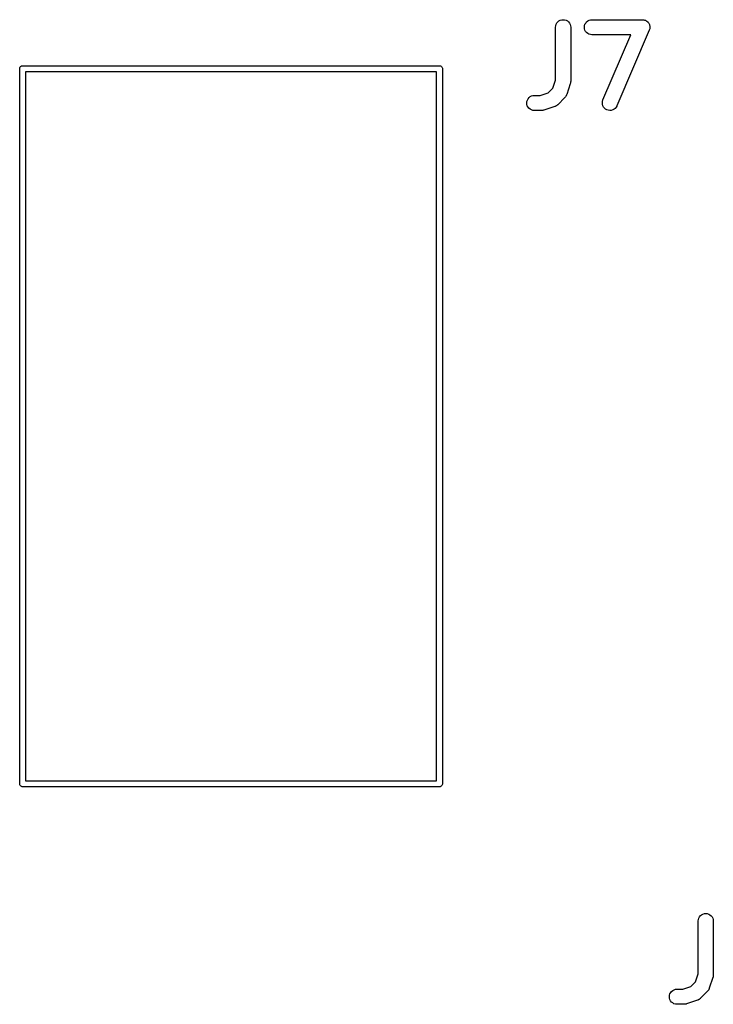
# Model space of a CAD drawing. Extents: x 52.4 to 149.4, y -66.8 to -27.6.
# Tile 8 of 20: x 76.4 to 88.1, y -44.7 to -28.2. Entities that reach past the tile are written whole.
import ezdxf

# ---------------------------------------------------------------- set-up
doc = ezdxf.new("R2010")
doc.units = 0
doc.layers.add('BLACK', color=7, linetype='CONTINUOUS')

msp = doc.modelspace()

# ---------------------------------------------------------------- linework, layer by layer
at = {"layer": 'BLACK', "linetype": 'CONTINUOUS'}
for p, q in [((85.4524, -28.2781), (85.4599, -28.2545)), ((85.4599, -28.2545), (85.4719, -28.2328)), ((85.4719, -28.2328), (85.4878, -28.2138)), ((85.4878, -28.2138), (85.5071, -28.1983)), ((85.5071, -28.1983), (85.5291, -28.1868)), ((85.5291, -28.1868), (85.5529, -28.1798)), ((85.5529, -28.1798), (85.5776, -28.1775)), ((85.5776, -28.1775), (85.6022, -28.1801)), ((85.6022, -28.1801), (85.6259, -28.1874)), ((85.6259, -28.1874), (85.6477, -28.1992)), ((85.6477, -28.1992), (85.6668, -28.215)), ((85.6668, -28.215), (85.6824, -28.2342)), ((85.6824, -28.2342), (85.6941, -28.2561)), ((85.9361, -28.279), (85.9434, -28.2553)), ((85.9434, -28.2553), (85.9552, -28.2335)), ((85.9552, -28.2335), (85.971, -28.2144)), ((85.971, -28.2144), (85.9902, -28.1987)), ((85.9902, -28.1987), (86.0121, -28.1871)), ((86.0121, -28.1871), (86.0358, -28.1799)), ((86.0358, -28.1799), (86.0605, -28.1775)), ((86.0605, -28.1775), (86.9071, -28.1775)), ((86.9071, -28.1775), (86.9089, -28.1775)), ((86.9089, -28.1775), (86.9094, -28.1776)), ((86.9094, -28.1776), (86.9098, -28.1776)), ((86.9098, -28.1776), (86.9216, -28.179)), ((86.9216, -28.179), (86.9335, -28.1803)), ((86.9335, -28.1803), (86.934, -28.1804)), ((86.934, -28.1804), (86.9344, -28.1805)), ((86.9344, -28.1805), (86.9458, -28.1842)), ((86.9458, -28.1842), (86.9572, -28.1878)), ((86.9572, -28.1878), (86.9576, -28.188)), ((86.9576, -28.188), (86.958, -28.1881)), ((86.958, -28.1881), (86.9685, -28.194)), ((86.9685, -28.194), (86.9789, -28.1997)), ((86.9789, -28.1997), (86.9792, -28.2)), ((86.9792, -28.2), (86.9796, -28.2002)), ((86.9796, -28.2002), (86.9888, -28.208)), ((86.9888, -28.208), (86.9979, -28.2157)), ((86.9979, -28.2157), (86.9982, -28.216)), ((86.9982, -28.216), (86.9985, -28.2163)), ((86.9985, -28.2163), (87.006, -28.2257)), ((87.006, -28.2257), (87.0134, -28.235)), ((87.0134, -28.235), (87.0136, -28.2354)), ((87.0136, -28.2354), (87.0139, -28.2357)), ((87.0139, -28.2357), (87.0194, -28.2464)), ((87.0194, -28.2464), (87.0249, -28.2569)), ((85.4497, -28.3027), (85.4524, -28.2781)), ((85.4497, -28.3045), (85.4497, -28.3027)), ((85.4497, -29.1911), (85.4497, -28.3045)), ((85.6941, -28.2561), (85.7012, -28.2799)), ((85.7012, -28.2799), (85.7037, -28.3045)), ((85.7037, -28.3045), (85.7037, -29.2117)), ((85.9335, -28.3036), (85.9361, -28.279)), ((85.9357, -28.3283), (85.9335, -28.3036)), ((85.9427, -28.3521), (85.9357, -28.3283)), ((85.9542, -28.3741), (85.9427, -28.3521)), ((85.9697, -28.3934), (85.9542, -28.3741)), ((85.9887, -28.4093), (85.9697, -28.3934)), ((86.0104, -28.4213), (85.9887, -28.4093)), ((87.0239, -28.3545), (86.4796, -29.6246)), ((87.024, -28.3541), (87.0239, -28.3545)), ((87.0242, -28.3537), (87.024, -28.3541)), ((87.0278, -28.3423), (87.0242, -28.3537)), ((87.0249, -28.2569), (87.025, -28.2574)), ((87.025, -28.2574), (87.0252, -28.2578)), ((87.0252, -28.2578), (87.0285, -28.2693)), ((87.0314, -28.3309), (87.0278, -28.3423)), ((87.0285, -28.2693), (87.0319, -28.2807)), ((87.0315, -28.3301), (87.0314, -28.3305)), ((87.0314, -28.3305), (87.0314, -28.3309)), ((87.0328, -28.3181), (87.0315, -28.3301)), ((87.0319, -28.2807), (87.0319, -28.2812)), ((87.0319, -28.2812), (87.0321, -28.2816)), ((87.0321, -28.2816), (87.0331, -28.2936)), ((87.0341, -28.3063), (87.0328, -28.3181)), ((87.0331, -28.2936), (87.0341, -28.3054)), ((87.0341, -28.3054), (87.0341, -28.3058)), ((87.0341, -28.3058), (87.0341, -28.3063)), ((86.0341, -28.4287), (86.0104, -28.4213)), ((86.0587, -28.4315), (86.0341, -28.4287)), ((86.0605, -28.4315), (86.0587, -28.4315)), ((86.7145, -28.4315), (86.0605, -28.4315)), ((86.2461, -29.5245), (86.7145, -28.4315)), ((76.4498, -29), (76.4507, -28.9902)), ((76.45, -29.0025), (76.4498, -29)), ((76.45, -40.9976), (76.45, -29.0025)), ((76.4507, -28.9902), (76.4536, -28.9808)), ((76.4536, -28.9808), (76.4582, -28.9721)), ((76.4582, -28.9721), (76.4645, -28.9645)), ((76.4645, -28.9645), (76.4721, -28.9582)), ((76.4721, -28.9582), (76.4808, -28.9536)), ((76.4808, -28.9536), (76.4902, -28.9507)), ((76.4902, -28.9507), (76.4976, -28.95)), ((76.4976, -28.95), (76.5, -28.9498)), ((76.5, -28.9498), (76.5024, -28.95)), ((76.5024, -28.95), (83.4976, -28.95)), ((76.55, -29.05), (76.55, -40.95)), ((83.45, -29.05), (76.55, -29.05)), ((83.45, -40.95), (83.45, -29.05)), ((83.4976, -28.95), (83.5, -28.9498)), ((83.5, -28.9498), (83.5024, -28.95)), ((83.5024, -28.95), (83.5098, -28.9507)), ((83.5098, -28.9507), (83.5192, -28.9536)), ((83.5192, -28.9536), (83.5279, -28.9582)), ((83.5279, -28.9582), (83.5355, -28.9645)), ((83.5355, -28.9645), (83.5418, -28.9721)), ((83.5418, -28.9721), (83.5464, -28.9808)), ((83.5464, -28.9808), (83.5493, -28.9902)), ((83.5493, -28.9902), (83.5502, -29)), ((83.5502, -29), (83.55, -29.0024)), ((83.55, -29.0024), (83.55, -40.9976)), ((85.4052, -29.3245), (85.4497, -29.1911)), ((85.6987, -29.2449), (85.6971, -29.2518)), ((85.7009, -29.2381), (85.6987, -29.2449)), ((85.7015, -29.2328), (85.7009, -29.2381)), ((85.7027, -29.2277), (85.7015, -29.2328)), ((85.7029, -29.2205), (85.7027, -29.2277)), ((85.7037, -29.2134), (85.7029, -29.2205)), ((85.7037, -29.2117), (85.7037, -29.2134)), ((85.1932, -29.4475), (85.3266, -29.403)), ((85.3266, -29.403), (85.4052, -29.3245)), ((85.6971, -29.2518), (85.6367, -29.4333)), ((84.9659, -29.5736), (84.9685, -29.549)), ((84.9681, -29.5983), (84.9659, -29.5736)), ((84.9685, -29.549), (84.9758, -29.5253)), ((84.9758, -29.5253), (84.9876, -29.5035)), ((84.9876, -29.5035), (85.0034, -29.4844)), ((85.0034, -29.4844), (85.0226, -29.4687)), ((85.0226, -29.4687), (85.0445, -29.4571)), ((85.0445, -29.4571), (85.0682, -29.4499)), ((85.0682, -29.4499), (85.0929, -29.4475)), ((85.0929, -29.4475), (85.1932, -29.4475)), ((85.606, -29.4829), (85.485, -29.6038)), ((85.6084, -29.48), (85.606, -29.4829)), ((85.6111, -29.4775), (85.6084, -29.48)), ((85.6162, -29.4704), (85.6111, -29.4775)), ((85.6217, -29.4637), (85.6162, -29.4704)), ((85.6235, -29.4605), (85.6217, -29.4637)), ((85.6257, -29.4574), (85.6235, -29.4605)), ((85.6293, -29.4495), (85.6257, -29.4574)), ((85.6334, -29.4419), (85.6293, -29.4495)), ((85.6345, -29.4383), (85.6334, -29.4419)), ((85.6361, -29.4349), (85.6345, -29.4383)), ((85.6367, -29.4333), (85.6361, -29.4349)), ((86.2359, -29.5728), (86.2386, -29.5481)), ((86.2379, -29.5975), (86.2359, -29.5728)), ((86.2386, -29.5481), (86.2461, -29.5245)), ((84.9751, -29.6221), (84.9681, -29.5983)), ((84.9866, -29.6441), (84.9751, -29.6221)), ((85.0021, -29.6634), (84.9866, -29.6441)), ((85.0211, -29.6793), (85.0021, -29.6634)), ((85.0428, -29.6913), (85.0211, -29.6793)), ((85.0665, -29.6987), (85.0428, -29.6913)), ((85.0911, -29.7015), (85.0665, -29.6987)), ((85.0929, -29.7015), (85.0911, -29.7015)), ((85.2138, -29.7015), (85.0929, -29.7015)), ((85.2209, -29.7008), (85.2138, -29.7015)), ((85.228, -29.7007), (85.2209, -29.7008)), ((85.2332, -29.6996), (85.228, -29.7007)), ((85.2385, -29.6991), (85.2332, -29.6996)), ((85.2453, -29.697), (85.2385, -29.6991)), ((85.2523, -29.6956), (85.2453, -29.697)), ((85.254, -29.695), (85.2523, -29.6956)), ((85.4354, -29.6345), (85.254, -29.695)), ((85.4388, -29.633), (85.4354, -29.6345)), ((85.4424, -29.632), (85.4388, -29.633)), ((85.4501, -29.628), (85.4424, -29.632)), ((85.458, -29.6244), (85.4501, -29.628)), ((85.4611, -29.6223), (85.458, -29.6244)), ((85.4644, -29.6206), (85.4611, -29.6223)), ((85.4712, -29.6151), (85.4644, -29.6206)), ((85.4783, -29.6101), (85.4712, -29.6151)), ((85.4809, -29.6074), (85.4783, -29.6101)), ((85.4838, -29.6051), (85.4809, -29.6074)), ((85.485, -29.6038), (85.4838, -29.6051)), ((86.2448, -29.6213), (86.2379, -29.5975)), ((86.2561, -29.6433), (86.2448, -29.6213)), ((86.2715, -29.6627), (86.2561, -29.6433)), ((86.2904, -29.6788), (86.2715, -29.6627)), ((86.312, -29.6909), (86.2904, -29.6788)), ((86.3356, -29.6986), (86.312, -29.6909)), ((86.3602, -29.7015), (86.3356, -29.6986)), ((86.3849, -29.6996), (86.3602, -29.7015)), ((86.4088, -29.6929), (86.3849, -29.6996)), ((86.4309, -29.6818), (86.4088, -29.6929)), ((86.4504, -29.6665), (86.4309, -29.6818)), ((86.4666, -29.6477), (86.4504, -29.6665)), ((86.4789, -29.6262), (86.4666, -29.6477)), ((86.4796, -29.6246), (86.4789, -29.6262)), ((76.55, -40.95), (83.45, -40.95)), ((76.4498, -41), (76.45, -40.9976)), ((76.4507, -41.0098), (76.4498, -41)), ((76.4536, -41.0192), (76.4507, -41.0098)), ((76.4582, -41.0279), (76.4536, -41.0192)), ((76.4645, -41.0355), (76.4582, -41.0279)), ((76.4721, -41.0418), (76.4645, -41.0355)), ((76.4808, -41.0464), (76.4721, -41.0418)), ((76.4902, -41.0493), (76.4808, -41.0464)), ((76.5, -41.0502), (76.4902, -41.0493)), ((76.5024, -41.05), (76.5, -41.0502)), ((83.4976, -41.05), (76.5024, -41.05)), ((83.5, -41.0502), (83.4976, -41.05)), ((83.5098, -41.0493), (83.5, -41.0502)), ((83.5192, -41.0464), (83.5098, -41.0493)), ((83.5279, -41.0418), (83.5192, -41.0464)), ((83.5355, -41.0355), (83.5279, -41.0418)), ((83.5418, -41.0279), (83.5355, -41.0355)), ((83.5464, -41.0192), (83.5418, -41.0279)), ((83.5493, -41.0098), (83.5464, -41.0192)), ((83.55, -41.0024), (83.5493, -41.0098)), ((83.55, -40.9976), (83.5502, -41)), ((83.5502, -41), (83.55, -41.0024)), ((83.55, -41.0024), (83.55, -41.0024)), ((87.8449, -43.3027), (87.8477, -43.2781)), ((87.8477, -43.2781), (87.8552, -43.2545)), ((87.8552, -43.2545), (87.8671, -43.2328)), ((87.8671, -43.2328), (87.883, -43.2138)), ((87.883, -43.2138), (87.9024, -43.1983)), ((87.9024, -43.1983), (87.9243, -43.1868)), ((87.9243, -43.1868), (87.9481, -43.1798)), ((87.9481, -43.1798), (87.9728, -43.1775)), ((87.9728, -43.1775), (87.9974, -43.1801)), ((87.9974, -43.1801), (88.0211, -43.1874)), ((88.0211, -43.1874), (88.0429, -43.1992)), ((88.0429, -43.1992), (88.062, -43.215)), ((88.062, -43.215), (88.0777, -43.2342)), ((88.0777, -43.2342), (88.0893, -43.2561)), ((88.0893, -43.2561), (88.0965, -43.2799)), ((88.0965, -43.2799), (88.0989, -43.3045)), ((87.8449, -43.3045), (87.8449, -43.3027)), ((87.8449, -44.1911), (87.8449, -43.3045)), ((88.0989, -43.3045), (88.0989, -44.2117)), ((87.8004, -44.3245), (87.8449, -44.1911)), ((88.0924, -44.2518), (88.0319, -44.4333)), ((88.094, -44.2449), (88.0924, -44.2518)), ((88.0961, -44.2381), (88.094, -44.2449)), ((88.0967, -44.2328), (88.0961, -44.2381)), ((88.0979, -44.2277), (88.0967, -44.2328)), ((88.0981, -44.2205), (88.0979, -44.2277)), ((88.0989, -44.2134), (88.0981, -44.2205)), ((88.0989, -44.2117), (88.0989, -44.2134)), ((87.4634, -44.4499), (87.4881, -44.4475)), ((87.4881, -44.4475), (87.5884, -44.4475)), ((87.5884, -44.4475), (87.7219, -44.403)), ((87.7219, -44.403), (87.8004, -44.3245)), ((88.0246, -44.4495), (88.0209, -44.4574)), ((88.0287, -44.4419), (88.0246, -44.4495)), ((88.0298, -44.4383), (88.0287, -44.4419)), ((88.0313, -44.4349), (88.0298, -44.4383)), ((88.0319, -44.4333), (88.0313, -44.4349)), ((87.3611, -44.5736), (87.3637, -44.549)), ((87.3633, -44.5983), (87.3611, -44.5736)), ((87.3703, -44.6221), (87.3633, -44.5983)), ((87.3637, -44.549), (87.371, -44.5253)), ((87.371, -44.5253), (87.3828, -44.5035)), ((87.3828, -44.5035), (87.3986, -44.4844)), ((87.3986, -44.4844), (87.4178, -44.4687)), ((87.4178, -44.4687), (87.4397, -44.4571)), ((87.4397, -44.4571), (87.4634, -44.4499)), ((87.8735, -44.6101), (87.8664, -44.6151)), ((87.8761, -44.6074), (87.8735, -44.6101)), ((87.879, -44.6051), (87.8761, -44.6074)), ((87.8803, -44.6039), (87.879, -44.6051)), ((88.0012, -44.4829), (87.8803, -44.6039)), ((88.0036, -44.48), (88.0012, -44.4829)), ((88.0063, -44.4775), (88.0036, -44.48)), ((88.0115, -44.4704), (88.0063, -44.4775)), ((88.017, -44.4637), (88.0115, -44.4704)), ((88.0187, -44.4605), (88.017, -44.4637)), ((88.0209, -44.4574), (88.0187, -44.4605)), ((87.3818, -44.6441), (87.3703, -44.6221)), ((87.3974, -44.6634), (87.3818, -44.6441)), ((87.4163, -44.6793), (87.3974, -44.6634)), ((87.4381, -44.6913), (87.4163, -44.6793)), ((87.4617, -44.6987), (87.4381, -44.6913)), ((87.4863, -44.7015), (87.4617, -44.6987)), ((87.4881, -44.7015), (87.4863, -44.7015)), ((87.609, -44.7015), (87.4881, -44.7015)), ((87.6161, -44.7008), (87.609, -44.7015)), ((87.6233, -44.7007), (87.6161, -44.7008)), ((87.6285, -44.6996), (87.6233, -44.7007)), ((87.6337, -44.6991), (87.6285, -44.6996)), ((87.6405, -44.697), (87.6337, -44.6991)), ((87.6475, -44.6956), (87.6405, -44.697)), ((87.6492, -44.695), (87.6475, -44.6956)), ((87.8306, -44.6345), (87.6492, -44.695)), ((87.8341, -44.633), (87.8306, -44.6345)), ((87.8376, -44.632), (87.8341, -44.633)), ((87.8453, -44.628), (87.8376, -44.632)), ((87.8533, -44.6244), (87.8453, -44.628)), ((87.8563, -44.6223), (87.8533, -44.6244)), ((87.8596, -44.6206), (87.8563, -44.6223)), ((87.8664, -44.6151), (87.8596, -44.6206))]:
    msp.add_line(p, q, dxfattribs=at)

doc.saveas('drawing.dxf')
